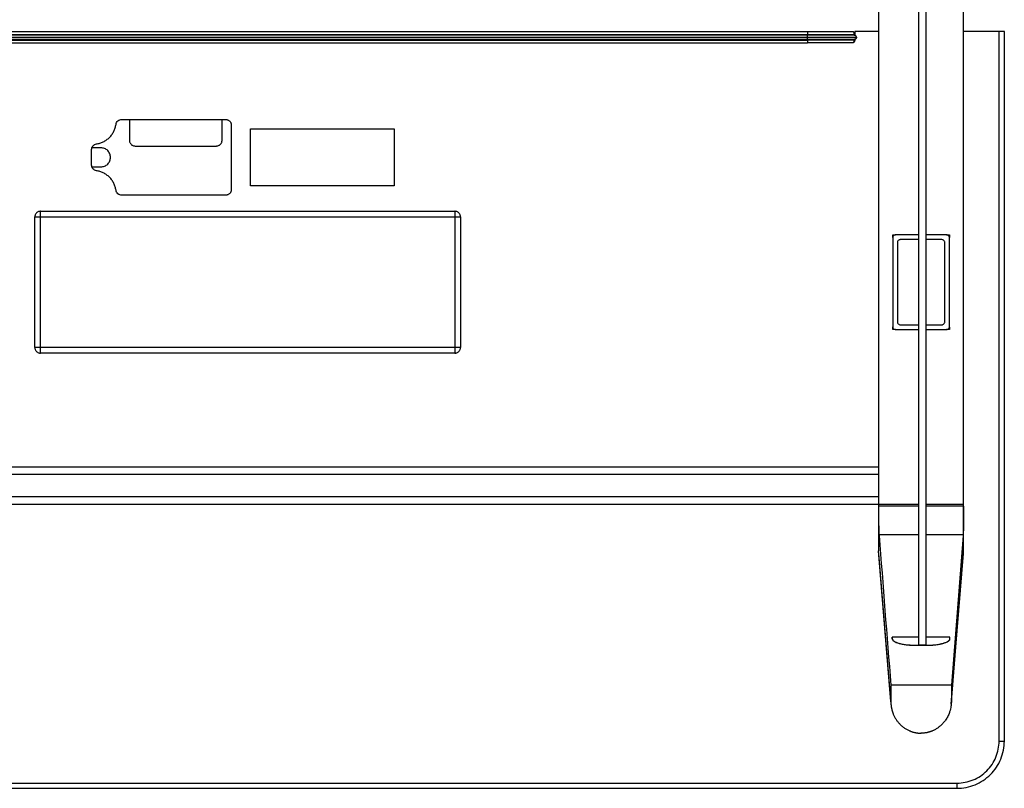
# Model space of a CAD drawing. Header units: millimetres. Extents: x 139 to 9262, y -3920 to 10232.
# Tile 2 of 10: x 8221 to 9262, y -3920 to -3108. Entities that reach past the tile are written whole.
import ezdxf

# ---------------------------------------------------------------- set-up
doc = ezdxf.new("R2010")
doc.units = ezdxf.units.MM

msp = doc.modelspace()

# ---------------------------------------------------------------- linework, layer by layer
at = {"color": 7, "linetype": 'Continuous', "lineweight": 25}
for p, q in [((9171.9, -3768.9), (9171.9, -2446.3)), ((9179.9, -3768.9), (9179.9, -2446.3)), ((9219.4, -3621.7), (9219.4, -2545.9)), ((9129.4, -2593.4), (9129.4, -3669.2)), ((7870.4, -3120.1), (9054.4, -3120.1)), ((9104.4, -3120.1), (9104.4, -3122.8)), ((9129.4, -3120.1), (9104.4, -3120.1)), ((9256.9, -3120.1), (9219.4, -3120.1)), ((9256.9, -3870.1), (9256.9, -3120.1)), ((9262.4, -3870.1), (9262.4, -3120.1)), ((7870.4, -3123.1), (9054.4, -3123.1)), ((9054.4, -3124.1), (7870.4, -3124.1)), ((7870.4, -3126.1), (9054.4, -3126.1)), ((7870.4, -3128.1), (9054.4, -3128.1)), ((7870.4, -3129.1), (9054.4, -3129.1)), ((7870.4, -3132.1), (9054.4, -3132.1)), ((9104.4, -3123.1), (9104.4, -3124.1)), ((9104.4, -3123.1), (9104.4, -3124.1)), ((9104.4, -3124.1), (9104.4, -3124.1)), ((9104.4, -3128.1), (9104.4, -3128.1)), ((9104.4, -3128.1), (9104.4, -3129.1)), ((8329.1, -3213.1), (8439.1, -3213.1)), ((8337.4, -3213.6), (8337.4, -3235.1)), ((8435.4, -3235.1), (8435.4, -3213.6)), ((8445.1, -3219.1), (8445.1, -3287.1)), ((8465.4, -3223.1), (8617.4, -3223.1)), ((8465.4, -3283.1), (8465.4, -3223.1)), ((8617.4, -3223.1), (8617.4, -3283.1)), ((8297.4, -3261.3), (8297.4, -3244.8)), ((8307.4, -3243.1), (8297.9, -3243.1)), ((8343.4, -3241.1), (8429.4, -3241.1)), ((8297.9, -3263.1), (8307.4, -3263.1)), ((8617.4, -3283.1), (8465.4, -3283.1)), ((8439.1, -3293.1), (8329.1, -3293.1)), ((8243.4, -3310.1), (8681.4, -3310.1)), ((8237.4, -3454.1), (8237.4, -3316.1)), ((8243.4, -3316.1), (8681.4, -3316.1)), ((8243.4, -3454.1), (8243.4, -3316.1)), ((8681.4, -3316.1), (8681.4, -3454.1)), ((8687.4, -3316.1), (8687.4, -3454.1)), ((9144.4, -3335.1), (9147.4, -3335.1)), ((9144.4, -3337.9), (9144.4, -3335.1)), ((9144.4, -3338.1), (9144.4, -3432.1)), ((9171.9, -3335.1), (9147.4, -3335.1)), ((9171.9, -3340.1), (9152.4, -3340.1)), ((9201.4, -3335.1), (9179.9, -3335.1)), ((9196.4, -3340.1), (9179.9, -3340.1)), ((9201.4, -3335.1), (9204.4, -3335.1)), ((9204.4, -3335.1), (9204.4, -3337.8)), ((9204.4, -3432.1), (9204.4, -3338.1)), ((9149.4, -3343.1), (9149.4, -3427.1)), ((9199.4, -3427.1), (9199.4, -3343.1)), ((9144.4, -3435.1), (9144.4, -3432.3)), ((9147.4, -3435.1), (9144.4, -3435.1)), ((9147.4, -3435.1), (9171.9, -3435.1)), ((9152.4, -3430.1), (9171.9, -3430.1)), ((9179.9, -3430.1), (9196.4, -3430.1)), ((9179.9, -3435.1), (9201.4, -3435.1)), ((9204.4, -3435.1), (9201.4, -3435.1)), ((9204.4, -3432.5), (9204.4, -3435.1)), ((8681.4, -3454.1), (8243.4, -3454.1)), ((8681.4, -3460.1), (8243.4, -3460.1)), ((7795.4, -3580.1), (9129.4, -3580.1)), ((7795.4, -3588.1), (9129.4, -3588.1)), ((9129.4, -3612.1), (7795.4, -3612.1)), ((9171.9, -3620.1), (7752.9, -3620.1)), ((9219.4, -3620.1), (9179.9, -3620.1)), ((9219.4, -3669.2), (9219.4, -3621.7)), ((9129.9, -3652.2), (9130, -3653)), ((9218.8, -3653), (9206.4, -3810.9)), ((9218.8, -3652.2), (9218.8, -3653)), ((9142.4, -3828.4), (9129.4, -3669.2)), ((9129.6, -3671.8), (9129.4, -3669.4)), ((9129.5, -3671.8), (9142.5, -3831.2)), ((9206.3, -3831.2), (9219.3, -3671.8)), ((9206.4, -3828.4), (9219.4, -3669.2)), ((9219.1, -3671.8), (9219.4, -3669.4)), ((9143.9, -3760.2), (9143.9, -3762.1)), ((9171.9, -3760.2), (9143.9, -3760.2)), ((9143.9, -3762), (9143.9, -3760.2)), ((9204.9, -3760.2), (9179.9, -3760.2)), ((9204.9, -3762.1), (9204.9, -3760.2)), ((9204.9, -3760.2), (9204.9, -3760.2)), ((9168.9, -3768.9), (9179.9, -3768.9)), ((9179.9, -3769.2), (9168.9, -3769.2)), ((9179.9, -3768.9), (9171.9, -3768.9)), ((9142.4, -3810.9), (9142.4, -3828.4)), ((9206.4, -3810.9), (9142.4, -3810.9)), ((9206.4, -3810.9), (9206.4, -3828.4)), ((9174.2, -3861.9), (9174.6, -3861.9)), ((7712.4, -3914.6), (9212.4, -3914.6)), ((7712.4, -3920.1), (9212.4, -3920.1))]:
    msp.add_line(p, q, dxfattribs=at)
at = {"color": 8, "linetype": 'Continuous', "lineweight": 25}
for p, q in [((9054.4, -3123.1), (9054.4, -3124.1)), ((9054.4, -3128.1), (9054.4, -3129.1)), ((9171.9, -3621.7), (9129.4, -3621.7)), ((9219.4, -3621.7), (9179.9, -3621.7)), ((9171.9, -3652.2), (9129.9, -3652.2)), ((9218.8, -3652.2), (9179.9, -3652.2)), ((9168.9, -3769.2), (9168.9, -3768.9)), ((9179.9, -3769.2), (9179.9, -3768.9))]:
    msp.add_line(p, q, dxfattribs=at)
at = {"color": 7, "linetype": 'Continuous', "lineweight": 25}
for points, knots in [([(9054.4, -3120.1), (9054.4, -3120.1), (9054.4, -3120.1), (9054.4, -3120.4), (9054.4, -3120.7), (9054.4, -3121.2), (9054.4, -3121.6), (9054.4, -3122.3), (9054.4, -3122.7), (9054.4, -3123.1)], [0, 0, 0, 0, 0.25, 0.25, 0.5, 0.5, 0.75, 0.75, 1, 1, 1, 1]), ([(9054.4, -3120.1), (9060.5, -3120.1), (9066.7, -3120.1), (9078, -3120.1), (9088.5, -3120.1), (9095.4, -3120.1), (9100.1, -3120.1), (9101.4, -3120.1), (9101.4, -3120.1)], [0, 0, 0, 0, 0.25, 0.25, 0.5, 0.75, 0.75, 1, 1, 1, 1]), ([(9101.4, -3120.1), (9101.7, -3120.1), (9102.1, -3120.1), (9102.8, -3120.4), (9103.2, -3120.7), (9103.8, -3121.2), (9104, -3121.6), (9104.3, -3122.3), (9104.4, -3122.7), (9104.4, -3123.1)], [0, 0, 0, 0, 0.25, 0.25, 0.5, 0.5, 0.75, 0.75, 1, 1, 1, 1]), ([(9103.4, -3123.1), (9103.5, -3122.8), (9103.8, -3122.2), (9103.7, -3121.4), (9103.3, -3120.7), (9102.7, -3120.4), (9102.5, -3120.3)], [0, 0, 0, 0, 0.250826, 0.502607, 0.753117, 1, 1, 1, 1]), ([(9262.4, -3120.1), (9262.4, -3120.1), (9262.3, -3120.1), (9261.8, -3120.1), (9261.7, -3120.1), (9261.3, -3120.1), (9261, -3120.1), (9260.5, -3120.1), (9260.2, -3120.1), (9259.6, -3120.1), (9259.2, -3120.1), (9258.2, -3120.1), (9257.5, -3120.1), (9256.9, -3120.1)], [0, 0, 0, 0, 0.25, 0.25, 0.375, 0.375, 0.5, 0.5, 0.625, 0.625, 0.75, 0.75, 1, 1, 1, 1]), ([(9103.4, -3124.1), (9103, -3124.1), (9102.2, -3124.1), (9100.6, -3124.1), (9098.8, -3124.1), (9097.1, -3124.1), (9095.5, -3124.1), (9093.3, -3124.1), (9090, -3124.1), (9085.2, -3124.1), (9079.7, -3124.1), (9074.9, -3124.1), (9071.1, -3124.1), (9068.1, -3124.1), (9064.3, -3124.1), (9059.7, -3124.1), (9056.2, -3124.1), (9054.4, -3124.1)], [0, 0, 0, 0, 0.078776, 0.148236, 0.208384, 0.259215, 0.300724, 0.332911, 0.420972, 0.518027, 0.61615, 0.711948, 0.749235, 0.793489, 0.850038, 0.918877, 1, 1, 1, 1]), ([(9054.4, -3128.1), (9056.2, -3128.1), (9059.7, -3128.1), (9064.3, -3128.1), (9068.1, -3128.1), (9071.1, -3128.1), (9074.9, -3128.1), (9079.7, -3128.1), (9085.2, -3128.1), (9090, -3128.1), (9093.3, -3128.1), (9095.5, -3128.1), (9097.1, -3128.1), (9098.8, -3128.1), (9100.6, -3128.1), (9102.2, -3128.1), (9103, -3128.1), (9103.4, -3128.1)], [0, 0, 0, 0, 0.081123, 0.149962, 0.206511, 0.250765, 0.288052, 0.38385, 0.481973, 0.579028, 0.667089, 0.699276, 0.740785, 0.791616, 0.851764, 0.921224, 1, 1, 1, 1]), ([(9104.4, -3129.1), (9104.4, -3129.1), (9103.1, -3129.1), (9098.1, -3129.1), (9090.6, -3129.1), (9079.5, -3129.1), (9067.5, -3129.1), (9060.9, -3129.1), (9054.4, -3129.1)], [0, 0, 0, 0, 0.25, 0.25, 0.5, 0.75, 0.75, 1, 1, 1, 1]), ([(9054.4, -3129.1), (9054.4, -3129.4), (9054.4, -3129.8), (9054.4, -3130.5), (9054.4, -3130.9), (9054.4, -3131.5), (9054.4, -3131.7), (9054.4, -3132), (9054.4, -3132.1), (9054.4, -3132.1)], [0, 0, 0, 0, 0.25, 0.25, 0.5, 0.5, 0.75, 0.75, 1, 1, 1, 1]), ([(9101.4, -3132.1), (9101.4, -3132.1), (9100.1, -3132.1), (9095.4, -3132.1), (9088.5, -3132.1), (9078, -3132.1), (9066.7, -3132.1), (9060.5, -3132.1), (9054.4, -3132.1)], [0, 0, 0, 0, 0.25, 0.25, 0.5, 0.75, 0.75, 1, 1, 1, 1]), ([(9104.4, -3129.1), (9104.4, -3129.4), (9104.3, -3129.8), (9104, -3130.5), (9103.8, -3130.9), (9103.2, -3131.5), (9102.8, -3131.7), (9102.1, -3132), (9101.7, -3132.1), (9101.4, -3132.1)], [0, 0, 0, 0, 0.25, 0.25, 0.5, 0.5, 0.75, 0.75, 1, 1, 1, 1]), ([(9102.8, -3131.7), (9102.7, -3131.8), (9102.2, -3132), (9101.7, -3132.1), (9101.4, -3132.1)], [0, 0, 0, 0, 0.348185, 1, 1, 1, 1]), ([(9102.5, -3131.9), (9102.7, -3131.7), (9103.3, -3131.5), (9103.7, -3130.7), (9103.8, -3129.9), (9103.5, -3129.3), (9103.4, -3129.1)], [0, 0, 0, 0, 0.246883, 0.497393, 0.749174, 1, 1, 1, 1]), ([(9103.3, -3123.1), (9103.5, -3123.1), (9104.2, -3123.1), (9104.3, -3123.1), (9104.4, -3123.1)], [0, 0, 0, 0, 0.32943, 1, 1, 1, 1]), ([(9106.1, -3126.1), (9106, -3125.8), (9105.9, -3125.3), (9105.3, -3124.6), (9104.4, -3124.2), (9103.7, -3124.1), (9103.4, -3124.1)], [0, 0, 0, 0, 0.249642, 0.503743, 0.7558945, 1, 1, 1, 1]), ([(9103.4, -3128.1), (9103.7, -3128), (9104.4, -3128), (9105.3, -3127.5), (9105.9, -3126.8), (9106, -3126.3), (9106.1, -3126.1)], [0, 0, 0, 0, 0.2441055, 0.496257, 0.750358, 1, 1, 1, 1]), ([(9104.4, -3128.1), (9104.6, -3128.1), (9104.9, -3128), (9105.4, -3127.8), (9105.6, -3127.7), (9106, -3127.3), (9106.1, -3127.1), (9106.3, -3126.6), (9106.4, -3126.3), (9106.4, -3126.1)], [0, 0, 0, 0, 0.25, 0.25, 0.5, 0.5, 0.75, 0.75, 1, 1, 1, 1]), ([(8323.2, -3218.2), (8323.3, -3217.6), (8323.5, -3216.9), (8324.2, -3215.6), (8324.6, -3215), (8325.7, -3214.1), (8326.4, -3213.7), (8327.8, -3213.2), (8328.5, -3213.1), (8329.1, -3213.1)], [0, 0, 0, 0, 0.25, 0.25, 0.5, 0.5, 0.75, 0.75, 1, 1, 1, 1]), ([(8336.9, -3213.1), (8336.9, -3213.1), (8337, -3213.1), (8337.1, -3213.1), (8337.2, -3213.2), (8337.3, -3213.3), (8337.3, -3213.3), (8337.4, -3213.5), (8337.4, -3213.5), (8337.4, -3213.6)], [0, 0, 0, 0, 0.25, 0.25, 0.5, 0.5, 0.75, 0.75, 1, 1, 1, 1]), ([(8435.4, -3213.6), (8435.4, -3213.5), (8435.4, -3213.5), (8435.4, -3213.3), (8435.5, -3213.3), (8435.6, -3213.2), (8435.6, -3213.1), (8435.7, -3213.1), (8435.8, -3213.1), (8435.9, -3213.1)], [0, 0, 0, 0, 0.25, 0.25, 0.5, 0.5, 0.75, 0.75, 1, 1, 1, 1]), ([(8439.1, -3213.1), (8439.5, -3213.1), (8439.8, -3213.1), (8440.6, -3213.2), (8441, -3213.4), (8441.7, -3213.6), (8442.1, -3213.8), (8442.7, -3214.3), (8443.1, -3214.5), (8443.7, -3215.1), (8443.9, -3215.4), (8444.4, -3216.1), (8444.6, -3216.5), (8444.8, -3217.2), (8445, -3217.6), (8445.1, -3218.4), (8445.1, -3218.7), (8445.1, -3219.1)], [0, 0, 0, 0, 0.125, 0.125, 0.25, 0.25, 0.375, 0.375, 0.5, 0.5, 0.625, 0.625, 0.75, 0.75, 0.875, 0.875, 1, 1, 1, 1]), ([(8302.5, -3238.9), (8303.7, -3238.7), (8305, -3238.4), (8307.4, -3237.7), (8308.6, -3237.2), (8311, -3236.1), (8312.1, -3235.4), (8314.3, -3233.8), (8315.3, -3233), (8317.3, -3231.1), (8318.1, -3230), (8319.7, -3227.8), (8320.4, -3226.7), (8321.5, -3224.3), (8322, -3223.1), (8322.7, -3220.7), (8323, -3219.4), (8323.2, -3218.2)], [0, 0, 0, 0, 0.125, 0.125, 0.25, 0.25, 0.375, 0.375, 0.5, 0.5, 0.625, 0.625, 0.75, 0.75, 0.875, 0.875, 1, 1, 1, 1]), ([(8337.4, -3235.1), (8337.4, -3235.4), (8337.4, -3235.8), (8337.5, -3236.5), (8337.6, -3236.9), (8337.9, -3237.7), (8338.1, -3238), (8338.6, -3238.7), (8338.8, -3239), (8339.4, -3239.6), (8339.7, -3239.9), (8340.4, -3240.3), (8340.8, -3240.5), (8341.5, -3240.8), (8341.9, -3240.9), (8342.6, -3241), (8343, -3241.1), (8343.4, -3241.1)], [0, 0, 0, 0, 0.125, 0.125, 0.25, 0.25, 0.375, 0.375, 0.5, 0.5, 0.625, 0.625, 0.75, 0.75, 0.875, 0.875, 1, 1, 1, 1]), ([(8429.4, -3241.1), (8429.7, -3241.1), (8430.1, -3241), (8430.8, -3240.9), (8431.2, -3240.8), (8431.9, -3240.5), (8432.3, -3240.3), (8433, -3239.9), (8433.3, -3239.6), (8433.9, -3239), (8434.2, -3238.7), (8434.6, -3238), (8434.8, -3237.7), (8435.1, -3236.9), (8435.2, -3236.5), (8435.3, -3235.8), (8435.4, -3235.4), (8435.4, -3235.1)], [0, 0, 0, 0, 0.125, 0.125, 0.25, 0.25, 0.375, 0.375, 0.5, 0.5, 0.625, 0.625, 0.75, 0.75, 0.875, 0.875, 1, 1, 1, 1]), ([(8297.4, -3244.8), (8297.4, -3244.2), (8297.5, -3243.5), (8298, -3242.1), (8298.3, -3241.5), (8299.3, -3240.3), (8299.9, -3239.9), (8301.2, -3239.2), (8301.9, -3239), (8302.5, -3238.9)], [0, 0, 0, 0, 0.25, 0.25, 0.5, 0.5, 0.75, 0.75, 1, 1, 1, 1]), ([(8307.4, -3263.1), (8308, -3263.1), (8308.6, -3263), (8309.8, -3262.8), (8310.4, -3262.6), (8311.7, -3262.1), (8312.3, -3261.8), (8313.4, -3261.1), (8314, -3260.6), (8314.9, -3259.7), (8315.4, -3259.1), (8316.1, -3258), (8316.4, -3257.4), (8316.9, -3256.1), (8317.1, -3255.5), (8317.3, -3254.3), (8317.4, -3253.7), (8317.4, -3252.5), (8317.3, -3251.9), (8317.1, -3250.6), (8316.9, -3250), (8316.4, -3248.8), (8316.1, -3248.2), (8315.4, -3247), (8314.9, -3246.5), (8314, -3245.5), (8313.4, -3245.1), (8312.3, -3244.3), (8311.7, -3244), (8310.4, -3243.5), (8309.8, -3243.4), (8308.6, -3243.1), (8308, -3243.1), (8307.4, -3243.1)], [0, 0, 0, 0, 0.0625, 0.0625, 0.125, 0.125, 0.1875, 0.1875, 0.25, 0.25, 0.3125, 0.3125, 0.375, 0.375, 0.4375, 0.4375, 0.5, 0.5, 0.5625, 0.5625, 0.625, 0.625, 0.6875, 0.6875, 0.75, 0.75, 0.8125, 0.8125, 0.875, 0.875, 0.9375, 0.9375, 1, 1, 1, 1]), ([(8302.5, -3267.3), (8301.9, -3267.2), (8301.2, -3267), (8299.9, -3266.3), (8299.3, -3265.8), (8298.3, -3264.7), (8298, -3264), (8297.5, -3262.7), (8297.4, -3262), (8297.4, -3261.3)], [0, 0, 0, 0, 0.25, 0.25, 0.5, 0.5, 0.75, 0.75, 1, 1, 1, 1]), ([(8323.2, -3287.9), (8323, -3286.7), (8322.7, -3285.5), (8322, -3283.1), (8321.5, -3281.8), (8320.4, -3279.5), (8319.7, -3278.3), (8318.1, -3276.1), (8317.3, -3275.1), (8315.3, -3273.2), (8314.3, -3272.3), (8312.1, -3270.8), (8311, -3270.1), (8308.6, -3268.9), (8307.4, -3268.4), (8305, -3267.7), (8303.7, -3267.4), (8302.5, -3267.3)], [0, 0, 0, 0, 0.125, 0.125, 0.25, 0.25, 0.375, 0.375, 0.5, 0.5, 0.625, 0.625, 0.75, 0.75, 0.875, 0.875, 1, 1, 1, 1]), ([(8329.1, -3293.1), (8328.5, -3293.1), (8327.8, -3293), (8326.4, -3292.5), (8325.7, -3292.1), (8324.6, -3291.1), (8324.2, -3290.5), (8323.5, -3289.2), (8323.3, -3288.6), (8323.2, -3287.9)], [0, 0, 0, 0, 0.25, 0.25, 0.5, 0.5, 0.75, 0.75, 1, 1, 1, 1]), ([(8445.1, -3287.1), (8445.1, -3287.4), (8445.1, -3287.8), (8445, -3288.5), (8444.8, -3288.9), (8444.6, -3289.7), (8444.4, -3290), (8443.9, -3290.7), (8443.7, -3291), (8443.1, -3291.6), (8442.7, -3291.9), (8442.1, -3292.3), (8441.7, -3292.5), (8441, -3292.8), (8440.6, -3292.9), (8439.8, -3293), (8439.5, -3293.1), (8439.1, -3293.1)], [0, 0, 0, 0, 0.125, 0.125, 0.25, 0.25, 0.375, 0.375, 0.5, 0.5, 0.625, 0.625, 0.75, 0.75, 0.875, 0.875, 1, 1, 1, 1]), ([(8243.4, -3310.1), (8243, -3310.1), (8242.7, -3310.1), (8241.9, -3310.3), (8241.5, -3310.4), (8240.8, -3310.6), (8240.4, -3310.8), (8239.7, -3311.3), (8239.4, -3311.5), (8238.8, -3312.1), (8238.6, -3312.5), (8238.1, -3313.1), (8237.9, -3313.5), (8237.6, -3314.2), (8237.5, -3314.6), (8237.4, -3315.4), (8237.4, -3315.7), (8237.4, -3316.1)], [0, 0, 0, 0, 0.125, 0.125, 0.25, 0.25, 0.375, 0.375, 0.5, 0.5, 0.625, 0.625, 0.75, 0.75, 0.875, 0.875, 1, 1, 1, 1]), ([(8243.4, -3316.1), (8243.4, -3315.7), (8243.4, -3315.4), (8243.4, -3314.6), (8243.4, -3314.2), (8243.4, -3313.5), (8243.4, -3313.1), (8243.4, -3312.5), (8243.4, -3312.1), (8243.4, -3311.5), (8243.4, -3311.3), (8243.4, -3310.8), (8243.4, -3310.6), (8243.4, -3310.4), (8243.4, -3310.3), (8243.4, -3310.1), (8243.4, -3310.1), (8243.4, -3310.1)], [0, 0, 0, 0, 0.125, 0.125, 0.25, 0.25, 0.375, 0.375, 0.5, 0.5, 0.625, 0.625, 0.75, 0.75, 0.875, 0.875, 1, 1, 1, 1]), ([(8681.4, -3310.1), (8681.4, -3310.1), (8681.4, -3310.1), (8681.4, -3310.3), (8681.4, -3310.4), (8681.4, -3310.6), (8681.4, -3310.8), (8681.4, -3311.3), (8681.4, -3311.5), (8681.4, -3312.1), (8681.4, -3312.5), (8681.4, -3313.1), (8681.4, -3313.5), (8681.4, -3314.2), (8681.4, -3314.6), (8681.4, -3315.4), (8681.4, -3315.7), (8681.4, -3316.1)], [0, 0, 0, 0, 0.125, 0.125, 0.25, 0.25, 0.375, 0.375, 0.5, 0.5, 0.625, 0.625, 0.75, 0.75, 0.875, 0.875, 1, 1, 1, 1]), ([(8687.4, -3316.1), (8687.4, -3315.7), (8687.3, -3315.4), (8687.2, -3314.6), (8687.1, -3314.2), (8686.8, -3313.5), (8686.6, -3313.1), (8686.2, -3312.5), (8685.9, -3312.1), (8685.3, -3311.5), (8685, -3311.3), (8684.3, -3310.8), (8683.9, -3310.6), (8683.2, -3310.4), (8682.8, -3310.3), (8682.1, -3310.1), (8681.7, -3310.1), (8681.4, -3310.1)], [0, 0, 0, 0, 0.125, 0.125, 0.25, 0.25, 0.375, 0.375, 0.5, 0.5, 0.625, 0.625, 0.75, 0.75, 0.875, 0.875, 1, 1, 1, 1]), ([(8237.4, -3316.1), (8237.4, -3316.1), (8237.4, -3316.1), (8237.5, -3316.1), (8237.6, -3316.1), (8237.9, -3316.1), (8238.1, -3316.1), (8238.6, -3316.1), (8238.8, -3316.1), (8239.4, -3316.1), (8239.7, -3316.1), (8240.4, -3316.1), (8240.8, -3316.1), (8241.5, -3316.1), (8241.9, -3316.1), (8242.7, -3316.1), (8243, -3316.1), (8243.4, -3316.1)], [0, 0, 0, 0, 0.125, 0.125, 0.25, 0.25, 0.375, 0.375, 0.5, 0.5, 0.625, 0.625, 0.75, 0.75, 0.875, 0.875, 1, 1, 1, 1]), ([(8681.4, -3316.1), (8681.7, -3316.1), (8682.1, -3316.1), (8682.8, -3316.1), (8683.2, -3316.1), (8683.9, -3316.1), (8684.3, -3316.1), (8685, -3316.1), (8685.3, -3316.1), (8685.9, -3316.1), (8686.2, -3316.1), (8686.6, -3316.1), (8686.8, -3316.1), (8687.1, -3316.1), (8687.2, -3316.1), (8687.3, -3316.1), (8687.4, -3316.1), (8687.4, -3316.1)], [0, 0, 0, 0, 0.125, 0.125, 0.25, 0.25, 0.375, 0.375, 0.5, 0.5, 0.625, 0.625, 0.75, 0.75, 0.875, 0.875, 1, 1, 1, 1]), ([(9147.4, -3335.1), (9147, -3335.1), (9146.6, -3335.1), (9145.9, -3335.4), (9145.5, -3335.7), (9145, -3336.3), (9144.7, -3336.6), (9144.4, -3337.3), (9144.4, -3337.7), (9144.4, -3338.1)], [0, 0, 0, 0, 0.25, 0.25, 0.5, 0.5, 0.75, 0.75, 1, 1, 1, 1]), ([(9152.4, -3340.1), (9152, -3340.1), (9151.6, -3340.1), (9150.9, -3340.4), (9150.5, -3340.7), (9150, -3341.3), (9149.7, -3341.6), (9149.4, -3342.3), (9149.4, -3342.7), (9149.4, -3343.1)], [0, 0, 0, 0, 0.25, 0.25, 0.5, 0.5, 0.75, 0.75, 1, 1, 1, 1]), ([(9199.4, -3343.1), (9199.4, -3342.7), (9199.3, -3342.3), (9199, -3341.6), (9198.8, -3341.3), (9198.2, -3340.7), (9197.8, -3340.4), (9197.1, -3340.1), (9196.7, -3340.1), (9196.4, -3340.1)], [0, 0, 0, 0, 0.25, 0.25, 0.5, 0.5, 0.75, 0.75, 1, 1, 1, 1]), ([(9204.4, -3338.1), (9204.4, -3337.7), (9204.3, -3337.3), (9204, -3336.6), (9203.8, -3336.3), (9203.2, -3335.7), (9202.8, -3335.4), (9202.1, -3335.1), (9201.7, -3335.1), (9201.4, -3335.1)], [0, 0, 0, 0, 0.25, 0.25, 0.5, 0.5, 0.75, 0.75, 1, 1, 1, 1]), ([(9144.4, -3432.1), (9144.4, -3432.4), (9144.4, -3432.8), (9144.7, -3433.6), (9145, -3433.9), (9145.5, -3434.5), (9145.9, -3434.7), (9146.6, -3435), (9147, -3435.1), (9147.4, -3435.1)], [0, 0, 0, 0, 0.25, 0.25, 0.5, 0.5, 0.75, 0.75, 1, 1, 1, 1]), ([(9149.4, -3427.1), (9149.4, -3427.4), (9149.4, -3427.8), (9149.7, -3428.6), (9150, -3428.9), (9150.5, -3429.5), (9150.9, -3429.7), (9151.6, -3430), (9152, -3430.1), (9152.4, -3430.1)], [0, 0, 0, 0, 0.25, 0.25, 0.5, 0.5, 0.75, 0.75, 1, 1, 1, 1]), ([(9196.4, -3430.1), (9196.7, -3430.1), (9197.1, -3430), (9197.8, -3429.7), (9198.2, -3429.5), (9198.8, -3428.9), (9199, -3428.6), (9199.3, -3427.8), (9199.4, -3427.4), (9199.4, -3427.1)], [0, 0, 0, 0, 0.25, 0.25, 0.5, 0.5, 0.75, 0.75, 1, 1, 1, 1]), ([(9201.4, -3435.1), (9201.7, -3435.1), (9202.1, -3435), (9202.8, -3434.7), (9203.2, -3434.5), (9203.8, -3433.9), (9204, -3433.6), (9204.3, -3432.8), (9204.4, -3432.4), (9204.4, -3432.1)], [0, 0, 0, 0, 0.25, 0.25, 0.5, 0.5, 0.75, 0.75, 1, 1, 1, 1]), ([(8237.4, -3454.1), (8237.4, -3454.4), (8237.4, -3454.8), (8237.5, -3455.5), (8237.6, -3455.9), (8237.9, -3456.7), (8238.1, -3457), (8238.6, -3457.7), (8238.8, -3458), (8239.4, -3458.6), (8239.7, -3458.9), (8240.4, -3459.3), (8240.8, -3459.5), (8241.5, -3459.8), (8241.9, -3459.9), (8242.7, -3460.1), (8243, -3460.1), (8243.4, -3460.1)], [0, 0, 0, 0, 0.125, 0.125, 0.25, 0.25, 0.375, 0.375, 0.5, 0.5, 0.625, 0.625, 0.75, 0.75, 0.875, 0.875, 1, 1, 1, 1]), ([(8243.4, -3454.1), (8243, -3454.1), (8242.7, -3454.1), (8241.9, -3454.1), (8241.5, -3454.1), (8240.8, -3454.1), (8240.4, -3454.1), (8239.7, -3454.1), (8239.4, -3454.1), (8238.8, -3454.1), (8238.6, -3454.1), (8238.1, -3454.1), (8237.9, -3454.1), (8237.6, -3454.1), (8237.5, -3454.1), (8237.4, -3454.1), (8237.4, -3454.1), (8237.4, -3454.1)], [0, 0, 0, 0, 0.125, 0.125, 0.25, 0.25, 0.375, 0.375, 0.5, 0.5, 0.625, 0.625, 0.75, 0.75, 0.875, 0.875, 1, 1, 1, 1]), ([(8243.4, -3460.1), (8243.4, -3460.1), (8243.4, -3460.1), (8243.4, -3459.9), (8243.4, -3459.8), (8243.4, -3459.5), (8243.4, -3459.3), (8243.4, -3458.9), (8243.4, -3458.6), (8243.4, -3458), (8243.4, -3457.7), (8243.4, -3457), (8243.4, -3456.7), (8243.4, -3455.9), (8243.4, -3455.5), (8243.4, -3454.8), (8243.4, -3454.4), (8243.4, -3454.1)], [0, 0, 0, 0, 0.125, 0.125, 0.25, 0.25, 0.375, 0.375, 0.5, 0.5, 0.625, 0.625, 0.75, 0.75, 0.875, 0.875, 1, 1, 1, 1]), ([(8681.4, -3454.1), (8681.4, -3454.4), (8681.4, -3454.8), (8681.4, -3455.5), (8681.4, -3455.9), (8681.4, -3456.7), (8681.4, -3457), (8681.4, -3457.7), (8681.4, -3458), (8681.4, -3458.6), (8681.4, -3458.9), (8681.4, -3459.3), (8681.4, -3459.5), (8681.4, -3459.8), (8681.4, -3459.9), (8681.4, -3460.1), (8681.4, -3460.1), (8681.4, -3460.1)], [0, 0, 0, 0, 0.125, 0.125, 0.25, 0.25, 0.375, 0.375, 0.5, 0.5, 0.625, 0.625, 0.75, 0.75, 0.875, 0.875, 1, 1, 1, 1]), ([(8681.4, -3460.1), (8681.7, -3460.1), (8682.1, -3460.1), (8682.8, -3459.9), (8683.2, -3459.8), (8683.9, -3459.5), (8684.3, -3459.3), (8685, -3458.9), (8685.3, -3458.6), (8685.9, -3458), (8686.2, -3457.7), (8686.6, -3457), (8686.8, -3456.7), (8687.1, -3455.9), (8687.2, -3455.5), (8687.3, -3454.8), (8687.4, -3454.4), (8687.4, -3454.1)], [0, 0, 0, 0, 0.125, 0.125, 0.25, 0.25, 0.375, 0.375, 0.5, 0.5, 0.625, 0.625, 0.75, 0.75, 0.875, 0.875, 1, 1, 1, 1]), ([(8687.4, -3454.1), (8687.4, -3454.1), (8687.3, -3454.1), (8687.2, -3454.1), (8687.1, -3454.1), (8686.8, -3454.1), (8686.6, -3454.1), (8686.2, -3454.1), (8685.9, -3454.1), (8685.3, -3454.1), (8685, -3454.1), (8684.3, -3454.1), (8683.9, -3454.1), (8683.2, -3454.1), (8682.8, -3454.1), (8682.1, -3454.1), (8681.7, -3454.1), (8681.4, -3454.1)], [0, 0, 0, 0, 0.125, 0.125, 0.25, 0.25, 0.375, 0.375, 0.5, 0.5, 0.625, 0.625, 0.75, 0.75, 0.875, 0.875, 1, 1, 1, 1]), ([(9129.4, -3621.7), (9129.4, -3621.9), (9129.4, -3622.3), (9129.4, -3622.8), (9129.4, -3623.4), (9129.4, -3623.9), (9129.4, -3624.5), (9129.4, -3625), (9129.4, -3625.6), (9129.4, -3626.2), (9129.4, -3626.7), (9129.4, -3627.3), (9129.4, -3627.9), (9129.4, -3628.4), (9129.4, -3629), (9129.4, -3629.5), (9129.4, -3630.1), (9129.4, -3630.7), (9129.4, -3631.2), (9129.4, -3631.8), (9129.4, -3632.3), (9129.4, -3632.9), (9129.4, -3633.5), (9129.4, -3634), (9129.4, -3634.6), (9129.4, -3635.1), (9129.4, -3635.6), (9129.5, -3636.2), (9129.5, -3636.7), (9129.5, -3637.2), (9129.5, -3637.8), (9129.5, -3638.3), (9129.5, -3638.8), (9129.5, -3639.3), (9129.5, -3639.8), (9129.5, -3640.3), (9129.5, -3640.8), (9129.5, -3641.3), (9129.5, -3641.7), (9129.5, -3642.3), (9129.6, -3642.8), (9129.6, -3643.3), (9129.6, -3643.9), (9129.6, -3644.4), (9129.6, -3645), (9129.6, -3645.5), (9129.6, -3646.1), (9129.7, -3646.6), (9129.7, -3647.2), (9129.7, -3647.7), (9129.7, -3648.3), (9129.7, -3648.8), (9129.7, -3649.3), (9129.8, -3649.8), (9129.8, -3650.3), (9129.8, -3650.7), (9129.8, -3651.1), (9129.9, -3651.5), (9129.9, -3651.9), (9129.9, -3652.1), (9129.9, -3652.2)], [0, 0, 0, 0, 0.013371, 0.026815, 0.040332, 0.05392, 0.067578, 0.081303, 0.095095, 0.108951, 0.12287, 0.13685, 0.15089, 0.164987, 0.179139, 0.193345, 0.207603, 0.221909, 0.236263, 0.250662, 0.265104, 0.279586, 0.294107, 0.308663, 0.323253, 0.337874, 0.352524, 0.367199, 0.381899, 0.396619, 0.411358, 0.426113, 0.440881, 0.45566, 0.470447, 0.48524, 0.500036, 0.514867, 0.530392, 0.546609, 0.563513, 0.581097, 0.599357, 0.618282, 0.637866, 0.658097, 0.678965, 0.700455, 0.722553, 0.745244, 0.768509, 0.792328, 0.816682, 0.841547, 0.866899, 0.892711, 0.918957, 0.945608, 0.972633, 1, 1, 1, 1]), ([(9219.4, -3621.7), (9219.4, -3621.9), (9219.4, -3622.3), (9219.4, -3622.9), (9219.4, -3623.4), (9219.4, -3624), (9219.4, -3624.6), (9219.4, -3625.1), (9219.4, -3625.7), (9219.4, -3626.3), (9219.4, -3626.8), (9219.4, -3627.4), (9219.4, -3627.9), (9219.4, -3628.5), (9219.3, -3629), (9219.3, -3629.6), (9219.3, -3630.1), (9219.3, -3630.7), (9219.3, -3631.2), (9219.3, -3632.4), (9219.3, -3634.2), (9219.3, -3636.5), (9219.3, -3638.7), (9219.2, -3640.8), (9219.2, -3642.8), (9219.1, -3644.6), (9219.1, -3646.3), (9219.1, -3647.6), (9219, -3648.5), (9219, -3649.1), (9219, -3649.6), (9219, -3650.2), (9218.9, -3650.6), (9218.9, -3651.1), (9218.9, -3651.5), (9218.9, -3651.9), (9218.8, -3652.1), (9218.8, -3652.2)], [0, 0, 0, 0, 0.013992, 0.027949, 0.041875, 0.055775, 0.069653, 0.083513, 0.09736, 0.111198, 0.125031, 0.138864, 0.152701, 0.166548, 0.180407, 0.194283, 0.208182, 0.222107, 0.236062, 0.250052, 0.312746, 0.375039, 0.437331, 0.500024, 0.562707, 0.624994, 0.687287, 0.749987, 0.777927, 0.805746, 0.833477, 0.861156, 0.888818, 0.916498, 0.944232, 0.972054, 1, 1, 1, 1]), ([(9130, -3653), (9130, -3653), (9130, -3653), (9130, -3653), (9130, -3653), (9130, -3653), (9130, -3653), (9134.1, -3705.6), (9138.2, -3758.3), (9142.4, -3810.9)], [0, 0, 0, 0, 0.0000001, 0.0000001, 0.0000001, 0.0000037, 0.0000037, 0.0000037, 1, 1, 1, 1]), ([(9129.4, -3669.4), (9129.4, -3669.4), (9129.4, -3669.4), (9129.4, -3669.3), (9129.4, -3669.3), (9129.4, -3669.3), (9129.4, -3669.2), (9129.4, -3669.2)], [0, 0, 0, 0, 0.399969, 0.640026, 0.784086, 0.892043, 1, 1, 1, 1]), ([(9219.4, -3669.4), (9219.4, -3669.4), (9219.4, -3669.4), (9219.4, -3669.3), (9219.4, -3669.3), (9219.4, -3669.3), (9219.4, -3669.3), (9219.4, -3669.2), (9219.4, -3669.2), (9219.4, -3669.2), (9219.4, -3669.2)], [0, 0, 0, 0, 0.2498766, 0.5012593, 0.7017791, 0.7769807, 0.8523301, 0.9275247, 0.981375, 1, 1, 1, 1]), ([(9143.9, -3761.9), (9143.9, -3762.3), (9144.1, -3762.8), (9144.7, -3763.6), (9145.1, -3764.1), (9146.4, -3765), (9147.2, -3765.4), (9149, -3766.2), (9150.1, -3766.6), (9152.6, -3767.2), (9153.9, -3767.5), (9156.7, -3768.1), (9158.2, -3768.3), (9161.3, -3768.6), (9162.8, -3768.8), (9165.9, -3768.9), (9167.4, -3768.9), (9168.9, -3768.9)], [0, 0, 0, 0, 0.125, 0.125, 0.25, 0.25, 0.375, 0.375, 0.5, 0.5, 0.625, 0.625, 0.75, 0.75, 0.875, 0.875, 1, 1, 1, 1]), ([(9168.9, -3769.2), (9167.2, -3769.2), (9164.8, -3769.1), (9162.5, -3768.9), (9160.9, -3768.8), (9160.2, -3768.7), (9156.4, -3768.3), (9153.7, -3767.8), (9149, -3766.5), (9147.2, -3765.7), (9145.6, -3764.6), (9145.3, -3764.4), (9144.8, -3764), (9144.6, -3763.8), (9144.1, -3763.1), (9143.9, -3762.6), (9143.9, -3762.1)], [0, 0, 0, 0, 0.125, 0.1875, 0.1875, 0.25, 0.25, 0.5, 0.5, 0.75, 0.75, 0.8125, 0.8125, 0.875, 0.875, 1, 1, 1, 1]), ([(9179.9, -3768.9), (9181.3, -3768.9), (9182.8, -3768.9), (9185.9, -3768.8), (9187.5, -3768.6), (9190.5, -3768.3), (9192, -3768.1), (9194.9, -3767.5), (9196.2, -3767.2), (9198.6, -3766.6), (9199.7, -3766.2), (9201.6, -3765.4), (9202.4, -3765), (9203.6, -3764.1), (9204.1, -3763.6), (9204.7, -3762.8), (9204.8, -3762.3), (9204.9, -3761.9)], [0, 0, 0, 0, 0.125, 0.125, 0.25, 0.25, 0.375, 0.375, 0.5, 0.5, 0.625, 0.625, 0.75, 0.75, 0.875, 0.875, 1, 1, 1, 1]), ([(9204.5, -3763.1), (9204.4, -3763.3), (9204.1, -3764), (9202.5, -3765.2), (9199.6, -3766.5), (9195.7, -3767.6), (9191, -3768.5), (9185.6, -3769.1), (9181.8, -3769.1), (9179.9, -3769.2)], [0, 0, 0, 0, 0.060756, 0.214192, 0.366807, 0.519758, 0.6796, 0.839857, 1, 1, 1, 1]), ([(9142.4, -3828.4), (9142.4, -3828.6), (9142.4, -3829), (9142.4, -3829.6), (9142.4, -3830.2), (9142.5, -3830.8), (9142.5, -3831.4), (9142.6, -3832), (9142.6, -3832.6), (9142.7, -3833.2), (9142.8, -3833.8), (9142.9, -3834.4), (9143, -3835), (9143.1, -3835.6), (9143.3, -3836.2), (9143.4, -3836.8), (9143.6, -3837.4), (9143.7, -3838), (9143.9, -3838.6), (9144.1, -3839.1), (9144.3, -3839.7), (9144.5, -3840.3), (9145, -3841.7), (9146, -3843.8), (9147.5, -3846.6), (9149.3, -3849.3), (9151.4, -3851.7), (9153.7, -3854), (9156.2, -3856), (9158.9, -3857.7), (9161.1, -3858.8), (9162.7, -3859.5), (9163.7, -3859.9), (9164.8, -3860.3), (9165.8, -3860.6), (9166.8, -3860.9), (9167.8, -3861.1), (9168.9, -3861.4), (9169.9, -3861.5), (9171, -3861.7), (9172, -3861.8), (9173.1, -3861.9), (9173.8, -3861.9), (9174.2, -3861.9)], [0, 0, 0, 0, 0.0120415, 0.0240461, 0.0360174, 0.0479591, 0.0598747, 0.0717681, 0.0836429, 0.0955028, 0.1073517, 0.1191931, 0.131031, 0.142869, 0.154711, 0.1665606, 0.1784217, 0.190298, 0.2021931, 0.2141109, 0.226055, 0.2380291, 0.2500368, 0.313101, 0.3754046, 0.437514, 0.5000008, 0.5631569, 0.6254561, 0.6875159, 0.7499609, 0.7711078, 0.7921167, 0.8130116, 0.8338167, 0.8545565, 0.8752559, 0.8959399, 0.9166334, 0.9373614, 0.9581488, 0.9790202, 1, 1, 1, 1]), ([(9206.4, -3828.4), (9206.4, -3828.6), (9206.4, -3828.9), (9206.4, -3829.5), (9206.3, -3830.1), (9206.3, -3830.7), (9206.2, -3831.3), (9206.2, -3832), (9206.1, -3832.6), (9206, -3833.3), (9205.9, -3834), (9205.6, -3835.5), (9205.1, -3837.8), (9204.2, -3840.6), (9203.1, -3843.1), (9202.1, -3845.1), (9200.9, -3847), (9199.8, -3848.7), (9198.5, -3850.3), (9197, -3852.1), (9194.9, -3854), (9192.4, -3856.1), (9189.7, -3857.8), (9187.6, -3858.9), (9186, -3859.5), (9185, -3859.9), (9183.9, -3860.3), (9182.9, -3860.6), (9181.9, -3860.9), (9180.8, -3861.2), (9179.8, -3861.4), (9178.7, -3861.5), (9177.7, -3861.7), (9176.7, -3861.8), (9175.6, -3861.9), (9174.9, -3861.9), (9174.6, -3861.9)], [0, 0, 0, 0, 0.01078, 0.02193, 0.033455, 0.045359, 0.057649, 0.070327, 0.083399, 0.09687, 0.110742, 0.125021, 0.1868, 0.250004, 0.297056, 0.342145, 0.385108, 0.425811, 0.464144, 0.500025, 0.566318, 0.630225, 0.691505, 0.749978, 0.771377, 0.792708, 0.81396, 0.835123, 0.856186, 0.877138, 0.897969, 0.918671, 0.939233, 0.959648, 0.979906, 1, 1, 1, 1]), ([(9212.4, -3914.6), (9218.2, -3914.6), (9224, -3913.4), (9234.8, -3909), (9244.7, -3902.4), (9251.3, -3892.5), (9255.7, -3881.7), (9256.9, -3875.9), (9256.9, -3870.1)], [0, 0, 0, 0, 0.25, 0.25, 0.5, 0.75, 0.75, 1, 1, 1, 1]), ([(9212.4, -3920.1), (9218.9, -3920.1), (9225.5, -3918.8), (9237.5, -3913.8), (9248.6, -3906.4), (9256.1, -3895.3), (9261.1, -3883.2), (9262.4, -3876.6), (9262.4, -3870.1)], [0, 0, 0, 0, 0.25, 0.25, 0.5, 0.75, 0.75, 1, 1, 1, 1]), ([(9256.9, -3870.1), (9257.5, -3870.1), (9258.2, -3870.1), (9259.2, -3870.1), (9259.6, -3870.1), (9260.2, -3870.1), (9260.5, -3870.1), (9261, -3870.1), (9261.3, -3870.1), (9261.7, -3870.1), (9261.8, -3870.1), (9262.3, -3870.1), (9262.4, -3870.1), (9262.4, -3870.1)], [0, 0, 0, 0, 0.25, 0.25, 0.375, 0.375, 0.5, 0.5, 0.625, 0.625, 0.75, 0.75, 1, 1, 1, 1]), ([(9212.4, -3920.1), (9212.4, -3920.1), (9212.4, -3920), (9212.4, -3919.6), (9212.4, -3919.4), (9212.4, -3919), (9212.4, -3918.7), (9212.4, -3918.2), (9212.4, -3917.9), (9212.4, -3917.3), (9212.4, -3916.9), (9212.4, -3915.9), (9212.4, -3915.2), (9212.4, -3914.6)], [0, 0, 0, 0, 0.25, 0.25, 0.375, 0.375, 0.5, 0.5, 0.625, 0.625, 0.75, 0.75, 1, 1, 1, 1])]:
    msp.add_open_spline(points, degree=3, knots=knots, dxfattribs=at)
at = {"color": 8, "linetype": 'Continuous', "lineweight": 25}
for points, knots in [([(9054.4, -3123.1), (9056.6, -3123.1), (9060.9, -3123.1), (9067.3, -3123.1), (9073.6, -3123.1), (9079.4, -3123.1), (9084.9, -3123.1), (9089.8, -3123.1), (9094.1, -3123.1), (9097.8, -3123.1), (9100.7, -3123.1), (9102.5, -3123.1), (9103.1, -3123.1), (9103.3, -3123.1)], [0, 0, 0, 0, 0.095155, 0.190319, 0.285472, 0.380632, 0.4758, 0.570951, 0.666102, 0.76127, 0.856429, 0.951583, 1, 1, 1, 1]), ([(9054.4, -3126.1), (9054.4, -3125.8), (9054.4, -3125.6), (9054.4, -3125.1), (9054.4, -3124.9), (9054.4, -3124.5), (9054.4, -3124.3), (9054.4, -3124.1), (9054.4, -3124.1), (9054.4, -3124.1)], [0, 0, 0, 0, 0.25, 0.25, 0.5, 0.5, 0.75, 0.75, 1, 1, 1, 1]), ([(9054.4, -3126.1), (9056.9, -3126.1), (9062, -3126.1), (9069.5, -3126.1), (9076.6, -3126.1), (9083.2, -3126.1), (9089.3, -3126.1), (9094.5, -3126.1), (9098.8, -3126.1), (9102.1, -3126.1), (9104.5, -3126.1), (9105.8, -3126.1), (9106, -3126.1), (9106, -3126.1)], [0, 0, 0, 0, 0.099629, 0.199258, 0.298885, 0.398515, 0.498144, 0.59777, 0.691717, 0.785665, 0.879608, 0.973554, 1, 1, 1, 1]), ([(9054.4, -3128.1), (9054.4, -3128.1), (9054.4, -3128), (9054.4, -3127.8), (9054.4, -3127.7), (9054.4, -3127.3), (9054.4, -3127.1), (9054.4, -3126.6), (9054.4, -3126.3), (9054.4, -3126.1)], [0, 0, 0, 0, 0.25, 0.25, 0.5, 0.5, 0.75, 0.75, 1, 1, 1, 1])]:
    msp.add_open_spline(points, degree=3, knots=knots, dxfattribs=at)
at = {"color": 7, "linetype": 'Continuous', "lineweight": 25}
msp.add_open_spline([(9174.6, -3861.9), (9174.4, -3861.9), (9174.3, -3861.9), (9174.2, -3861.9)], degree=3, dxfattribs=at)

doc.saveas('drawing.dxf')
